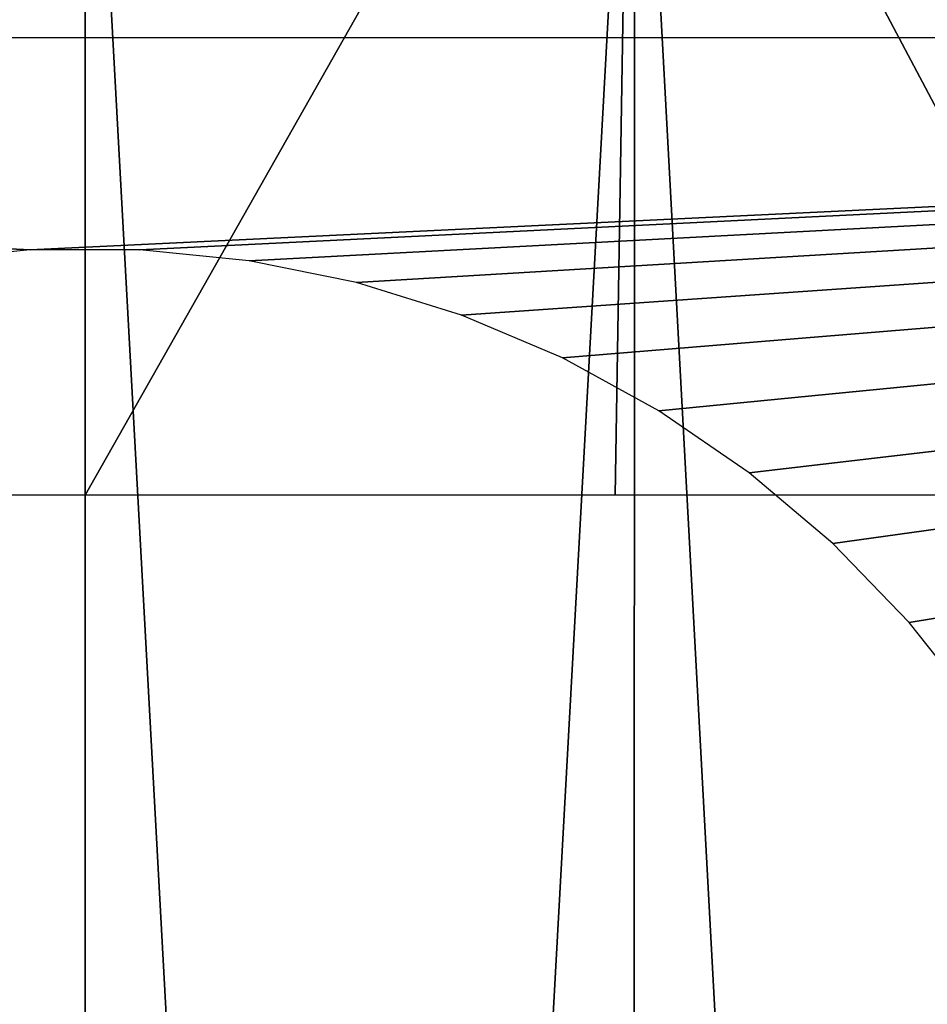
# Model space of a CAD drawing. Header units: millimetres. Extents: x -68 to 68, y 0 to 255.
# Tile 73 of 217: x -0.39 to 5, y 21.27 to 27.11. Entities that reach past the tile are written whole.
import ezdxf

# ---------------------------------------------------------------- set-up
doc = ezdxf.new("R2010")
doc.units = ezdxf.units.MM
doc.header["$LTSCALE"] = 41.718519
for name, color, linetype in [('10', 7, 'CONTINUOUS'), ('5', 7, 'CONTINUOUS'), ('56', 7, 'CONTINUOUS'), ('6', 7, 'CONTINUOUS'), ('9', 7, 'CONTINUOUS')]:
    doc.layers.add(name, color=color, linetype=linetype)

msp = doc.modelspace()

# ---------------------------------------------------------------- linework, layer by layer
at = {"layer": '10', "color": 7, "linetype": 'Continuous', "true_color": 0xf5f5f5}
for points in [[(0, 30, 66), (3.2385, 30, 65.9205), (0, 24.2869, 65.7506), (0, 30, 66)], [(0, 24.2869, 65.7506), (3.2385, 30, 65.9205), (3.1464, 24.2869, 65.6752), (0, 24.2869, 65.7506)], [(3.1464, 24.2869, 65.6752), (3.2385, 30, 65.9205), (6.2688, 24.2869, 65.451), (3.1464, 24.2869, 65.6752)], [(3.2385, 30, 65.9205), (6.4691, 30, 65.6822), (6.2688, 24.2869, 65.451), (3.2385, 30, 65.9205)]]:
    msp.add_3dface(points, dxfattribs=at)
at = {"layer": '5', "color": 7, "linetype": 'Continuous', "true_color": 0xf5f5f5}
for points in [[(0, 30, 67.5), (-3.2614, 30, 67.4212), (0, 0.2869, 66.2027), (0, 30, 67.5)], [(0, 0.2869, 66.2027), (-3.2614, 30, 67.4212), (-1.6247, 0.2869, 66.1828), (0, 0.2869, 66.2027)]]:
    msp.add_3dface(points, dxfattribs=at)
at = {"layer": '56', "linetype": 'Continuous'}
for points in [[(-26, 27, -69.5), (26, 27, -69.5), (-0.3255, 25.7418, -69.5), (-26, 27, -69.5)], [(-0.9734, 25.6767, -69.5), (-26, 27, -69.5), (-0.3255, 25.7418, -69.5), (-0.9734, 25.6767, -69.5)], [(-0.3255, 25.7418, -69.5), (26, 27, -69.5), (0.3255, 25.7418, -69.5), (-0.3255, 25.7418, -69.5)], [(0.3255, 25.7418, -69.5), (26, 27, -69.5), (0.9734, 25.6767, -69.5), (0.3255, 25.7418, -69.5)], [(0.9734, 25.6767, -69.5), (26, 27, -69.5), (1.6115, 25.5471, -69.5), (0.9734, 25.6767, -69.5)], [(1.6115, 25.5471, -69.5), (26, 27, -69.5), (2.2333, 25.3543, -69.5), (1.6115, 25.5471, -69.5)], [(2.2333, 25.3543, -69.5), (26, 27, -69.5), (2.8328, 25.1002, -69.5), (2.2333, 25.3543, -69.5)], [(2.8328, 25.1002, -69.5), (26, 27, -69.5), (3.404, 24.7874, -69.5), (2.8328, 25.1002, -69.5)], [(3.404, 24.7874, -69.5), (26, 27, -69.5), (3.9408, 24.4191, -69.5), (3.404, 24.7874, -69.5)], [(3.9408, 24.4191, -69.5), (26, 27, -69.5), (4.4382, 23.9989, -69.5), (3.9408, 24.4191, -69.5)], [(4.4382, 23.9989, -69.5), (26, 27, -69.5), (4.8911, 23.5311, -69.5), (4.4382, 23.9989, -69.5)], [(4.8911, 23.5311, -69.5), (26, 27, -69.5), (5.2948, 23.0203, -69.5), (4.8911, 23.5311, -69.5)]]:
    msp.add_3dface(points, dxfattribs=at)
at = {"layer": '6', "color": 7, "linetype": 'Continuous', "true_color": 0xf5f5f5}
for points in [[(3.2614, 30, 67.4212), (0, 30, 67.5), (1.6247, 0.2869, 66.1828), (3.2614, 30, 67.4212)], [(0, 30, 67.5), (0, 0.2869, 66.2027), (1.6247, 0.2869, 66.1828), (0, 30, 67.5)], [(3.2484, 0.2869, 66.123), (3.2614, 30, 67.4212), (1.6247, 0.2869, 66.1828), (3.2484, 0.2869, 66.123)], [(4.8702, 0.2869, 66.0233), (3.2614, 30, 67.4212), (3.2484, 0.2869, 66.123), (4.8702, 0.2869, 66.0233)], [(6.5151, 30, 67.1848), (3.2614, 30, 67.4212), (4.8702, 0.2869, 66.0233), (6.5151, 30, 67.1848)], [(6.489, 0.2869, 65.8839), (6.5151, 30, 67.1848), (4.8702, 0.2869, 66.0233), (6.489, 0.2869, 65.8839)]]:
    msp.add_3dface(points, dxfattribs=at)
at = {"layer": '9', "color": 7, "linetype": 'Continuous', "true_color": 0xf5f5f5}
for points in [[(-3.2385, 30, 65.9205), (0, 30, 66), (-3.135, 24.2869, 65.6758), (-3.2385, 30, 65.9205)], [(-3.135, 24.2869, 65.6758), (0, 30, 66), (0, 24.2869, 65.7506), (-3.135, 24.2869, 65.6758)]]:
    msp.add_3dface(points, dxfattribs=at)

doc.saveas('drawing.dxf')
